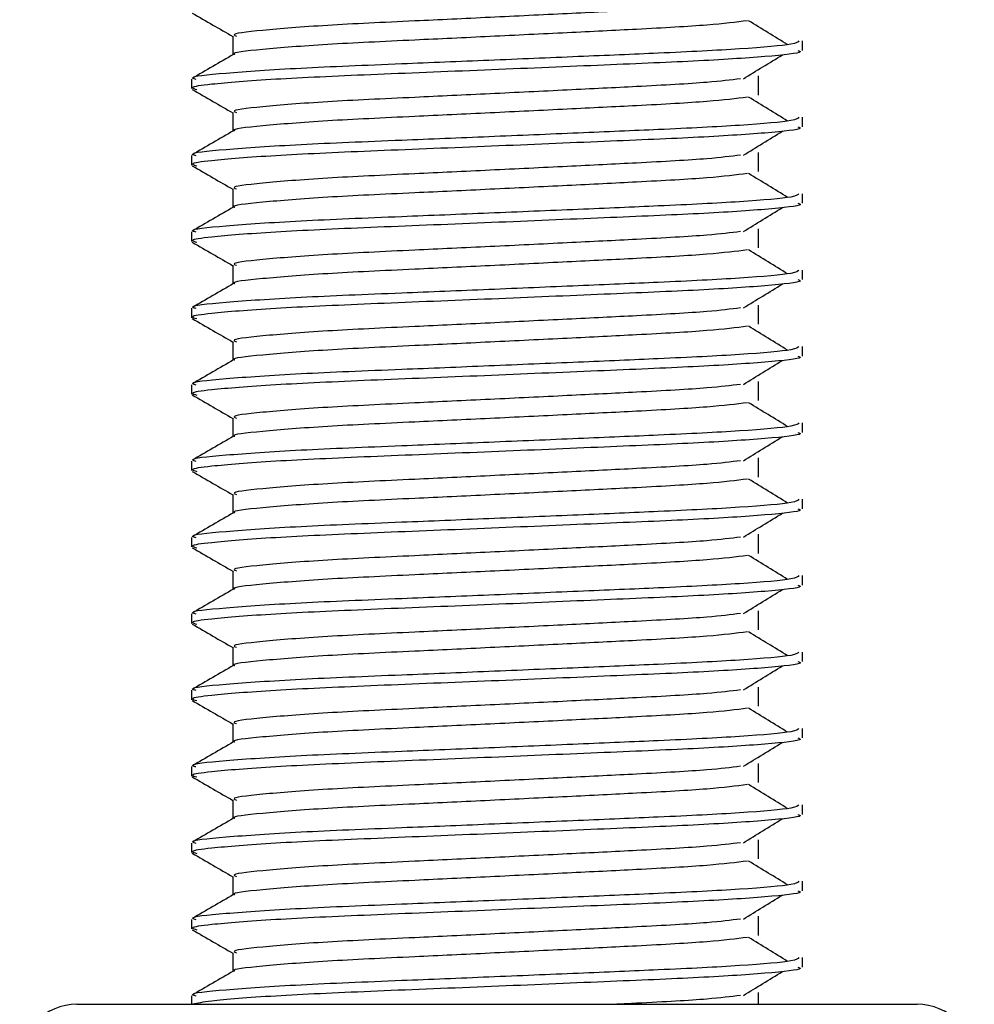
# Model space of a CAD drawing. Header units: millimetres. Extents: x 0 to 420, y 0 to 297.
# Tile 59 of 79: x 308.37 to 309.62, y 196.48 to 197.77. Entities that reach past the tile are written whole.
import ezdxf

# ---------------------------------------------------------------- set-up
doc = ezdxf.new("R2010")
doc.units = ezdxf.units.MM

msp = doc.modelspace()

# ---------------------------------------------------------------- linework, layer by layer
at = {"color": 7, "linetype": 'Continuous', "lineweight": 25}
for p, q in [((308.64478, 197.7482), (308.64478, 197.72372)), ((309.39066, 197.72937), (309.39066, 197.74185)), ((309.33308, 197.67097), (309.33308, 197.69597)), ((308.59066, 197.69184), (308.59066, 197.67935)), ((308.64478, 197.6482), (308.64478, 197.62372)), ((309.39066, 197.62937), (309.39066, 197.64185)), ((308.59066, 197.59184), (308.59066, 197.57935)), ((309.33308, 197.57097), (309.33308, 197.59597)), ((308.64478, 197.5482), (308.64478, 197.52372)), ((309.39066, 197.52937), (309.39066, 197.54185)), ((308.59066, 197.49184), (308.59066, 197.47935)), ((309.33308, 197.47097), (309.33308, 197.49597)), ((308.64478, 197.4482), (308.64478, 197.42372)), ((309.39066, 197.42937), (309.39066, 197.44185)), ((308.59066, 197.39184), (308.59066, 197.37935)), ((309.33308, 197.37097), (309.33308, 197.39597)), ((308.64478, 197.3482), (308.64478, 197.32372)), ((309.39066, 197.32937), (309.39066, 197.34185)), ((309.33308, 197.27097), (309.33308, 197.29597)), ((308.59066, 197.29184), (308.59066, 197.27935)), ((308.64478, 197.2482), (308.64478, 197.22372)), ((309.39066, 197.22937), (309.39066, 197.24185)), ((308.59066, 197.19184), (308.59066, 197.17935)), ((309.33308, 197.17097), (309.33308, 197.19597)), ((308.64478, 197.1482), (308.64478, 197.12372)), ((309.39066, 197.12937), (309.39066, 197.14185)), ((308.59066, 197.09184), (308.59066, 197.07935)), ((309.33308, 197.07097), (309.33308, 197.09597)), ((308.64478, 197.0482), (308.64478, 197.02372)), ((309.39066, 197.02937), (309.39066, 197.04185)), ((308.59066, 196.99184), (308.59066, 196.97935)), ((309.33308, 196.97097), (309.33308, 196.99597)), ((308.64478, 196.9482), (308.64478, 196.92372)), ((309.39066, 196.92937), (309.39066, 196.94185)), ((309.33308, 196.87097), (309.33308, 196.89597)), ((308.59066, 196.89184), (308.59066, 196.87935)), ((308.64478, 196.8482), (308.64478, 196.82372)), ((309.39066, 196.82937), (309.39066, 196.84185)), ((308.59066, 196.79184), (308.59066, 196.77935)), ((309.33308, 196.77097), (309.33308, 196.79597)), ((308.64478, 196.7482), (308.64478, 196.72372)), ((309.39066, 196.72937), (309.39066, 196.74185)), ((308.59066, 196.69184), (308.59066, 196.67935)), ((309.33308, 196.67097), (309.33308, 196.69597)), ((308.64478, 196.6482), (308.64478, 196.62372)), ((309.39066, 196.62937), (309.39066, 196.64185)), ((308.59066, 196.59184), (308.59066, 196.57935)), ((309.33308, 196.57097), (309.33308, 196.59597)), ((308.64478, 196.5482), (308.64478, 196.52372)), ((309.39066, 196.52937), (309.39066, 196.54185)), ((309.33308, 196.4807), (309.33308, 196.49597)), ((308.59066, 196.49184), (308.59066, 196.4807)), ((308.44066, 196.4807), (309.54066, 196.4807))]:
    msp.add_line(p, q, dxfattribs=at)
for centre, start, end in [((308.44066, 196.4057), 90, 180), ((309.54066, 196.4057), 0, 90)]:
    msp.add_arc(centre, 0.075, start, end, dxfattribs=at)
for points, knots in [([(309.30939, 197.79227), (309.29666, 197.79067), (309.26777, 197.78703), (309.18295, 197.78241), (309.08318, 197.77749), (308.9819, 197.77256), (308.87162, 197.76736), (308.76141, 197.76226), (308.67934, 197.75555), (308.64102, 197.75111), (308.64808, 197.74861), (308.64946, 197.74812)], [0, 0, 0, 0, 0.1028652, 0.233268, 0.3371731, 0.4438505, 0.5487917, 0.6853047, 0.8274414, 0.9661113, 1, 1, 1, 1]), ([(308.59161, 197.77836), (308.60065, 197.77313), (308.61838, 197.76287), (308.6361, 197.75261), (308.64478, 197.74758)], [0, 0, 0, 0, 0.5102373, 1, 1, 1, 1]), ([(309.31865, 197.76826), (309.30346, 197.76632), (309.27237, 197.76234), (309.18313, 197.75741), (309.08314, 197.75249), (308.9819, 197.74756), (308.87167, 197.74236), (308.76116, 197.73726), (308.68032, 197.73055), (308.64195, 197.72647), (308.64688, 197.72434), (308.64717, 197.72422)], [0, 0, 0, 0, 0.1249493, 0.2558292, 0.3601144, 0.4671821, 0.5725071, 0.7095196, 0.8521762, 0.9913534, 1, 1, 1, 1]), ([(309.37124, 197.73693), (309.36274, 197.74215), (309.34573, 197.75259), (309.32868, 197.76302), (309.32016, 197.76824)], [0, 0, 0, 0, 0.50001, 1, 1, 1, 1]), ([(309.38587, 197.74185), (309.3848, 197.74043), (309.38227, 197.7371), (309.31569, 197.7312), (309.21404, 197.72616), (309.09742, 197.72124), (308.98059, 197.71631), (308.85297, 197.71111), (308.72555, 197.70601), (308.63059, 197.6993), (308.58627, 197.69485), (308.5945, 197.69234), (308.59615, 197.69184)], [0, 0, 0, 0, 0.08848308, 0.20787331, 0.32292323, 0.41459405, 0.50870798, 0.60129187, 0.72173315, 0.84713038, 0.96947255, 1, 1, 1, 1]), ([(308.64567, 197.72423), (308.63663, 197.719), (308.61854, 197.70853), (308.60046, 197.69807), (308.59141, 197.69283)], [0, 0, 0, 0, 0.49993182, 1, 1, 1, 1]), ([(309.38476, 197.72937), (309.38634, 197.72874), (309.39263, 197.72624), (309.34756, 197.72124), (309.25494, 197.71527), (309.12344, 197.7099), (308.97276, 197.70341), (308.82155, 197.69752), (308.69214, 197.69163), (308.61753, 197.68547), (308.58683, 197.68136), (308.59475, 197.67908), (308.59759, 197.67826)], [0, 0, 0, 0, 0.0392666, 0.1562284, 0.2718014, 0.3845301, 0.5018235, 0.621601, 0.7409455, 0.8637639, 0.9510971, 1, 1, 1, 1]), ([(309.31325, 197.69225), (309.32175, 197.69747), (309.33876, 197.70791), (309.35581, 197.71835), (309.36433, 197.72357)], [0, 0, 0, 0, 0.4999887, 1, 1, 1, 1]), ([(309.30939, 197.69227), (309.29666, 197.69067), (309.26777, 197.68703), (309.18295, 197.68241), (309.08318, 197.67749), (308.9819, 197.67256), (308.87162, 197.66736), (308.76141, 197.66226), (308.67934, 197.65555), (308.64102, 197.65111), (308.64808, 197.64861), (308.64946, 197.64812)], [0, 0, 0, 0, 0.1028652, 0.233268, 0.3371731, 0.4438505, 0.5487917, 0.6853047, 0.8274414, 0.9661113, 1, 1, 1, 1]), ([(308.59161, 197.67836), (308.60065, 197.67313), (308.61838, 197.66287), (308.6361, 197.65261), (308.64478, 197.64758)], [0, 0, 0, 0, 0.5102373, 1, 1, 1, 1]), ([(309.31865, 197.66826), (309.30346, 197.66632), (309.27237, 197.66234), (309.18313, 197.65741), (309.08314, 197.65249), (308.9819, 197.64756), (308.87167, 197.64236), (308.76116, 197.63726), (308.68032, 197.63055), (308.64195, 197.62647), (308.64688, 197.62434), (308.64717, 197.62422)], [0, 0, 0, 0, 0.1249493, 0.2558292, 0.3601144, 0.4671821, 0.5725071, 0.7095196, 0.8521762, 0.9913534, 1, 1, 1, 1]), ([(309.37124, 197.63693), (309.36274, 197.64215), (309.34573, 197.65259), (309.32868, 197.66302), (309.32016, 197.66824)], [0, 0, 0, 0, 0.50001, 1, 1, 1, 1]), ([(309.38587, 197.64185), (309.3848, 197.64043), (309.38227, 197.6371), (309.31569, 197.6312), (309.21404, 197.62616), (309.09742, 197.62124), (308.98059, 197.61631), (308.85297, 197.61111), (308.72555, 197.60601), (308.63059, 197.5993), (308.58627, 197.59485), (308.5945, 197.59234), (308.59615, 197.59184)], [0, 0, 0, 0, 0.0884831, 0.2078733, 0.3229232, 0.4145941, 0.508708, 0.6012919, 0.7217331, 0.8471304, 0.9694726, 1, 1, 1, 1]), ([(309.38476, 197.62937), (309.38634, 197.62874), (309.39263, 197.62624), (309.34756, 197.62124), (309.25494, 197.61527), (309.12344, 197.6099), (308.97276, 197.60341), (308.82155, 197.59752), (308.69214, 197.59163), (308.61753, 197.58547), (308.58683, 197.58136), (308.59475, 197.57908), (308.59759, 197.57826)], [0, 0, 0, 0, 0.03926664, 0.15622844, 0.27180144, 0.38453008, 0.50182349, 0.62160097, 0.74094547, 0.86376393, 0.95109714, 1, 1, 1, 1]), ([(308.64567, 197.62423), (308.63663, 197.619), (308.61854, 197.60853), (308.60046, 197.59807), (308.59141, 197.59283)], [0, 0, 0, 0, 0.4999318, 1, 1, 1, 1]), ([(309.31325, 197.59225), (309.32175, 197.59747), (309.33876, 197.60791), (309.35581, 197.61835), (309.36433, 197.62357)], [0, 0, 0, 0, 0.4999887, 1, 1, 1, 1]), ([(309.30939, 197.59227), (309.29666, 197.59067), (309.26777, 197.58703), (309.18295, 197.58241), (309.08318, 197.57749), (308.9819, 197.57256), (308.87162, 197.56736), (308.76141, 197.56226), (308.67934, 197.55555), (308.64102, 197.55111), (308.64808, 197.54861), (308.64946, 197.54812)], [0, 0, 0, 0, 0.1028652, 0.233268, 0.3371731, 0.4438505, 0.5487917, 0.6853047, 0.8274414, 0.9661113, 1, 1, 1, 1]), ([(308.59161, 197.57836), (308.60065, 197.57313), (308.61838, 197.56287), (308.6361, 197.55261), (308.64478, 197.54758)], [0, 0, 0, 0, 0.5102373, 1, 1, 1, 1]), ([(309.31865, 197.56826), (309.30346, 197.56632), (309.27237, 197.56234), (309.18313, 197.55741), (309.08314, 197.55249), (308.9819, 197.54756), (308.87167, 197.54236), (308.76116, 197.53726), (308.68032, 197.53055), (308.64195, 197.52647), (308.64688, 197.52434), (308.64717, 197.52422)], [0, 0, 0, 0, 0.1249493, 0.2558292, 0.3601144, 0.4671821, 0.5725071, 0.7095196, 0.8521762, 0.9913534, 1, 1, 1, 1]), ([(309.37124, 197.53693), (309.36274, 197.54215), (309.34573, 197.55259), (309.32868, 197.56302), (309.32016, 197.56824)], [0, 0, 0, 0, 0.50001003, 1, 1, 1, 1]), ([(309.38587, 197.54185), (309.3848, 197.54043), (309.38227, 197.5371), (309.31569, 197.5312), (309.21404, 197.52616), (309.09742, 197.52124), (308.98059, 197.51631), (308.85297, 197.51111), (308.72555, 197.50601), (308.63059, 197.4993), (308.58627, 197.49485), (308.5945, 197.49234), (308.59615, 197.49184)], [0, 0, 0, 0, 0.0884831, 0.2078733, 0.3229232, 0.4145941, 0.508708, 0.6012919, 0.7217331, 0.8471304, 0.9694726, 1, 1, 1, 1]), ([(309.38476, 197.52937), (309.38634, 197.52874), (309.39263, 197.52624), (309.34756, 197.52124), (309.25494, 197.51527), (309.12344, 197.5099), (308.97276, 197.50341), (308.82155, 197.49752), (308.69214, 197.49163), (308.61753, 197.48547), (308.58683, 197.48136), (308.59475, 197.47908), (308.59759, 197.47826)], [0, 0, 0, 0, 0.0392666, 0.1562284, 0.2718014, 0.3845301, 0.5018235, 0.621601, 0.7409455, 0.8637639, 0.9510971, 1, 1, 1, 1]), ([(308.64567, 197.52423), (308.63663, 197.519), (308.61854, 197.50853), (308.60046, 197.49807), (308.59141, 197.49283)], [0, 0, 0, 0, 0.4999318, 1, 1, 1, 1]), ([(309.31325, 197.49225), (309.32175, 197.49747), (309.33876, 197.50791), (309.35581, 197.51835), (309.36433, 197.52357)], [0, 0, 0, 0, 0.4999887, 1, 1, 1, 1]), ([(309.30939, 197.49227), (309.29666, 197.49067), (309.26777, 197.48703), (309.18295, 197.48241), (309.08318, 197.47749), (308.9819, 197.47256), (308.87162, 197.46736), (308.76141, 197.46226), (308.67934, 197.45555), (308.64102, 197.45111), (308.64808, 197.44861), (308.64946, 197.44812)], [0, 0, 0, 0, 0.1028652, 0.233268, 0.3371731, 0.4438505, 0.5487917, 0.6853047, 0.8274414, 0.9661113, 1, 1, 1, 1]), ([(308.59161, 197.47836), (308.60065, 197.47313), (308.61838, 197.46287), (308.6361, 197.45261), (308.64478, 197.44758)], [0, 0, 0, 0, 0.5102373, 1, 1, 1, 1]), ([(309.31865, 197.46826), (309.30346, 197.46632), (309.27237, 197.46234), (309.18313, 197.45741), (309.08314, 197.45249), (308.9819, 197.44756), (308.87167, 197.44236), (308.76116, 197.43726), (308.68032, 197.43055), (308.64195, 197.42647), (308.64688, 197.42434), (308.64717, 197.42422)], [0, 0, 0, 0, 0.1249493, 0.2558292, 0.3601144, 0.4671821, 0.5725071, 0.7095196, 0.8521762, 0.9913534, 1, 1, 1, 1]), ([(309.37124, 197.43693), (309.36274, 197.44215), (309.34573, 197.45259), (309.32868, 197.46302), (309.32016, 197.46824)], [0, 0, 0, 0, 0.50001, 1, 1, 1, 1]), ([(309.38587, 197.44185), (309.3848, 197.44043), (309.38227, 197.4371), (309.31569, 197.4312), (309.21404, 197.42616), (309.09742, 197.42124), (308.98059, 197.41631), (308.85297, 197.41111), (308.72555, 197.40601), (308.63059, 197.3993), (308.58627, 197.39485), (308.5945, 197.39234), (308.59615, 197.39184)], [0, 0, 0, 0, 0.0884831, 0.2078733, 0.3229232, 0.4145941, 0.508708, 0.6012919, 0.7217331, 0.8471304, 0.9694726, 1, 1, 1, 1]), ([(308.64567, 197.42423), (308.63663, 197.419), (308.61854, 197.40853), (308.60046, 197.39807), (308.59141, 197.39283)], [0, 0, 0, 0, 0.4999318, 1, 1, 1, 1]), ([(309.38476, 197.42937), (309.38634, 197.42874), (309.39263, 197.42624), (309.34756, 197.42124), (309.25494, 197.41527), (309.12344, 197.4099), (308.97276, 197.40341), (308.82155, 197.39752), (308.69214, 197.39163), (308.61753, 197.38547), (308.58683, 197.38136), (308.59475, 197.37908), (308.59759, 197.37826)], [0, 0, 0, 0, 0.0392666, 0.1562284, 0.2718014, 0.3845301, 0.5018235, 0.621601, 0.7409455, 0.8637639, 0.9510971, 1, 1, 1, 1]), ([(309.31325, 197.39225), (309.32175, 197.39747), (309.33876, 197.40791), (309.35581, 197.41835), (309.36433, 197.42357)], [0, 0, 0, 0, 0.4999887, 1, 1, 1, 1]), ([(309.30939, 197.39227), (309.29666, 197.39067), (309.26777, 197.38703), (309.18295, 197.38241), (309.08318, 197.37749), (308.9819, 197.37256), (308.87162, 197.36736), (308.76141, 197.36226), (308.67934, 197.35555), (308.64102, 197.35111), (308.64808, 197.34861), (308.64946, 197.34812)], [0, 0, 0, 0, 0.1028652, 0.233268, 0.3371731, 0.4438505, 0.5487917, 0.6853047, 0.8274414, 0.9661113, 1, 1, 1, 1]), ([(308.59161, 197.37836), (308.60065, 197.37313), (308.61838, 197.36287), (308.6361, 197.35261), (308.64478, 197.34758)], [0, 0, 0, 0, 0.5102373, 1, 1, 1, 1]), ([(309.31865, 197.36826), (309.30346, 197.36632), (309.27237, 197.36234), (309.18313, 197.35741), (309.08314, 197.35249), (308.9819, 197.34756), (308.87167, 197.34236), (308.76116, 197.33726), (308.68032, 197.33055), (308.64195, 197.32647), (308.64688, 197.32434), (308.64717, 197.32422)], [0, 0, 0, 0, 0.1249493, 0.2558292, 0.3601144, 0.4671821, 0.5725071, 0.7095196, 0.8521762, 0.9913534, 1, 1, 1, 1]), ([(309.37124, 197.33693), (309.36274, 197.34215), (309.34573, 197.35259), (309.32868, 197.36302), (309.32016, 197.36824)], [0, 0, 0, 0, 0.50001, 1, 1, 1, 1]), ([(309.38587, 197.34185), (309.3848, 197.34043), (309.38227, 197.3371), (309.31569, 197.3312), (309.21404, 197.32616), (309.09742, 197.32124), (308.98059, 197.31631), (308.85297, 197.31111), (308.72555, 197.30601), (308.63059, 197.2993), (308.58627, 197.29485), (308.5945, 197.29234), (308.59615, 197.29184)], [0, 0, 0, 0, 0.08848308, 0.20787331, 0.32292323, 0.41459405, 0.50870798, 0.60129187, 0.72173315, 0.84713038, 0.96947255, 1, 1, 1, 1]), ([(308.64567, 197.32423), (308.63663, 197.319), (308.61854, 197.30853), (308.60046, 197.29807), (308.59141, 197.29283)], [0, 0, 0, 0, 0.4999318, 1, 1, 1, 1]), ([(309.38476, 197.32937), (309.38634, 197.32874), (309.39263, 197.32624), (309.34756, 197.32124), (309.25494, 197.31527), (309.12344, 197.3099), (308.97276, 197.30341), (308.82155, 197.29752), (308.69214, 197.29163), (308.61753, 197.28547), (308.58683, 197.28136), (308.59475, 197.27908), (308.59759, 197.27826)], [0, 0, 0, 0, 0.03926664, 0.15622844, 0.27180144, 0.38453008, 0.50182349, 0.62160097, 0.74094547, 0.86376393, 0.95109714, 1, 1, 1, 1]), ([(309.31325, 197.29225), (309.32175, 197.29747), (309.33876, 197.30791), (309.35581, 197.31835), (309.36433, 197.32357)], [0, 0, 0, 0, 0.49998865, 1, 1, 1, 1]), ([(309.30939, 197.29227), (309.29666, 197.29067), (309.26777, 197.28703), (309.18295, 197.28241), (309.08318, 197.27749), (308.9819, 197.27256), (308.87162, 197.26736), (308.76141, 197.26226), (308.67934, 197.25555), (308.64102, 197.25111), (308.64808, 197.24861), (308.64946, 197.24812)], [0, 0, 0, 0, 0.1028652, 0.233268, 0.3371731, 0.4438505, 0.5487917, 0.6853047, 0.8274414, 0.9661113, 1, 1, 1, 1]), ([(308.59161, 197.27836), (308.60065, 197.27313), (308.61838, 197.26287), (308.6361, 197.25261), (308.64478, 197.24758)], [0, 0, 0, 0, 0.5102373, 1, 1, 1, 1]), ([(309.31865, 197.26826), (309.30346, 197.26632), (309.27237, 197.26234), (309.18313, 197.25741), (309.08314, 197.25249), (308.9819, 197.24756), (308.87167, 197.24236), (308.76116, 197.23726), (308.68032, 197.23055), (308.64195, 197.22647), (308.64688, 197.22434), (308.64717, 197.22422)], [0, 0, 0, 0, 0.1249493, 0.2558292, 0.3601144, 0.4671821, 0.5725071, 0.7095196, 0.8521762, 0.9913534, 1, 1, 1, 1]), ([(309.37124, 197.23693), (309.36274, 197.24215), (309.34573, 197.25259), (309.32868, 197.26302), (309.32016, 197.26824)], [0, 0, 0, 0, 0.50001, 1, 1, 1, 1]), ([(309.38587, 197.24185), (309.3848, 197.24043), (309.38227, 197.2371), (309.31569, 197.2312), (309.21404, 197.22616), (309.09742, 197.22124), (308.98059, 197.21631), (308.85297, 197.21111), (308.72555, 197.20601), (308.63059, 197.1993), (308.58627, 197.19485), (308.5945, 197.19234), (308.59615, 197.19184)], [0, 0, 0, 0, 0.08848308, 0.20787331, 0.32292323, 0.41459405, 0.50870798, 0.60129187, 0.72173315, 0.84713038, 0.96947255, 1, 1, 1, 1]), ([(308.64567, 197.22423), (308.63663, 197.219), (308.61854, 197.20853), (308.60046, 197.19807), (308.59141, 197.19283)], [0, 0, 0, 0, 0.4999318, 1, 1, 1, 1]), ([(309.38476, 197.22937), (309.38634, 197.22874), (309.39263, 197.22624), (309.34756, 197.22124), (309.25494, 197.21527), (309.12344, 197.2099), (308.97276, 197.20341), (308.82155, 197.19752), (308.69214, 197.19163), (308.61753, 197.18547), (308.58683, 197.18136), (308.59475, 197.17908), (308.59759, 197.17826)], [0, 0, 0, 0, 0.0392666, 0.1562284, 0.2718014, 0.3845301, 0.5018235, 0.621601, 0.7409455, 0.8637639, 0.9510971, 1, 1, 1, 1]), ([(309.31325, 197.19225), (309.32175, 197.19747), (309.33876, 197.20791), (309.35581, 197.21835), (309.36433, 197.22357)], [0, 0, 0, 0, 0.4999887, 1, 1, 1, 1]), ([(309.30939, 197.19227), (309.29666, 197.19067), (309.26777, 197.18703), (309.18295, 197.18241), (309.08318, 197.17749), (308.9819, 197.17256), (308.87162, 197.16736), (308.76141, 197.16226), (308.67934, 197.15555), (308.64102, 197.15111), (308.64808, 197.14861), (308.64946, 197.14812)], [0, 0, 0, 0, 0.1028652, 0.233268, 0.3371731, 0.4438505, 0.5487917, 0.6853047, 0.8274414, 0.9661113, 1, 1, 1, 1]), ([(308.59161, 197.17836), (308.60065, 197.17313), (308.61838, 197.16287), (308.6361, 197.15261), (308.64478, 197.14758)], [0, 0, 0, 0, 0.5102373, 1, 1, 1, 1]), ([(309.31865, 197.16826), (309.30346, 197.16632), (309.27237, 197.16234), (309.18313, 197.15741), (309.08314, 197.15249), (308.9819, 197.14756), (308.87167, 197.14236), (308.76116, 197.13726), (308.68032, 197.13055), (308.64195, 197.12647), (308.64688, 197.12434), (308.64717, 197.12422)], [0, 0, 0, 0, 0.1249493, 0.2558292, 0.3601144, 0.4671821, 0.5725071, 0.7095196, 0.8521762, 0.9913534, 1, 1, 1, 1]), ([(309.37124, 197.13693), (309.36274, 197.14215), (309.34573, 197.15259), (309.32868, 197.16302), (309.32016, 197.16824)], [0, 0, 0, 0, 0.50001, 1, 1, 1, 1]), ([(309.38587, 197.14185), (309.3848, 197.14043), (309.38227, 197.1371), (309.31569, 197.1312), (309.21404, 197.12616), (309.09742, 197.12124), (308.98059, 197.11631), (308.85297, 197.11111), (308.72555, 197.10601), (308.63059, 197.0993), (308.58627, 197.09485), (308.5945, 197.09234), (308.59615, 197.09184)], [0, 0, 0, 0, 0.0884831, 0.2078733, 0.3229232, 0.4145941, 0.508708, 0.6012919, 0.7217331, 0.8471304, 0.9694726, 1, 1, 1, 1]), ([(309.38476, 197.12937), (309.38634, 197.12874), (309.39263, 197.12624), (309.34756, 197.12124), (309.25494, 197.11527), (309.12344, 197.1099), (308.97276, 197.10341), (308.82155, 197.09752), (308.69214, 197.09163), (308.61753, 197.08547), (308.58683, 197.08136), (308.59475, 197.07908), (308.59759, 197.07826)], [0, 0, 0, 0, 0.0392666, 0.1562284, 0.2718014, 0.3845301, 0.5018235, 0.621601, 0.7409455, 0.8637639, 0.9510971, 1, 1, 1, 1]), ([(308.64567, 197.12423), (308.63663, 197.119), (308.61854, 197.10853), (308.60046, 197.09807), (308.59141, 197.09283)], [0, 0, 0, 0, 0.49993182, 1, 1, 1, 1]), ([(309.31325, 197.09225), (309.32175, 197.09747), (309.33876, 197.10791), (309.35581, 197.11835), (309.36433, 197.12357)], [0, 0, 0, 0, 0.49998865, 1, 1, 1, 1]), ([(309.30939, 197.09227), (309.29666, 197.09067), (309.26777, 197.08703), (309.18295, 197.08241), (309.08318, 197.07749), (308.9819, 197.07256), (308.87162, 197.06736), (308.76141, 197.06226), (308.67934, 197.05555), (308.64102, 197.05111), (308.64808, 197.04861), (308.64946, 197.04812)], [0, 0, 0, 0, 0.1028652, 0.233268, 0.3371731, 0.4438505, 0.5487917, 0.6853047, 0.8274414, 0.9661113, 1, 1, 1, 1]), ([(308.59161, 197.07836), (308.60065, 197.07313), (308.61838, 197.06287), (308.6361, 197.05261), (308.64478, 197.04758)], [0, 0, 0, 0, 0.5102373, 1, 1, 1, 1]), ([(309.31865, 197.06826), (309.30346, 197.06632), (309.27237, 197.06234), (309.18313, 197.05741), (309.08314, 197.05249), (308.9819, 197.04756), (308.87167, 197.04236), (308.76116, 197.03726), (308.68032, 197.03055), (308.64195, 197.02647), (308.64688, 197.02434), (308.64717, 197.02422)], [0, 0, 0, 0, 0.1249493, 0.2558292, 0.3601144, 0.4671821, 0.5725071, 0.7095196, 0.8521762, 0.9913534, 1, 1, 1, 1]), ([(309.37124, 197.03693), (309.36274, 197.04215), (309.34573, 197.05259), (309.32868, 197.06302), (309.32016, 197.06824)], [0, 0, 0, 0, 0.50001, 1, 1, 1, 1]), ([(309.38587, 197.04185), (309.3848, 197.04043), (309.38227, 197.0371), (309.31569, 197.0312), (309.21404, 197.02616), (309.09742, 197.02124), (308.98059, 197.01631), (308.85297, 197.01111), (308.72555, 197.00601), (308.63059, 196.9993), (308.58627, 196.99485), (308.5945, 196.99234), (308.59615, 196.99184)], [0, 0, 0, 0, 0.0884831, 0.2078733, 0.3229232, 0.4145941, 0.508708, 0.6012919, 0.7217331, 0.8471304, 0.9694726, 1, 1, 1, 1]), ([(308.64567, 197.02423), (308.63663, 197.019), (308.61854, 197.00853), (308.60046, 196.99807), (308.59141, 196.99283)], [0, 0, 0, 0, 0.4999318, 1, 1, 1, 1]), ([(309.38476, 197.02937), (309.38634, 197.02874), (309.39263, 197.02624), (309.34756, 197.02124), (309.25494, 197.01527), (309.12344, 197.0099), (308.97276, 197.00341), (308.82155, 196.99752), (308.69214, 196.99163), (308.61753, 196.98547), (308.58683, 196.98136), (308.59475, 196.97908), (308.59759, 196.97826)], [0, 0, 0, 0, 0.0392666, 0.1562284, 0.2718014, 0.3845301, 0.5018235, 0.621601, 0.7409455, 0.8637639, 0.9510971, 1, 1, 1, 1]), ([(309.31325, 196.99225), (309.32175, 196.99747), (309.33876, 197.00791), (309.35581, 197.01835), (309.36433, 197.02357)], [0, 0, 0, 0, 0.49998865, 1, 1, 1, 1]), ([(309.30939, 196.99227), (309.29666, 196.99067), (309.26777, 196.98703), (309.18295, 196.98241), (309.08318, 196.97749), (308.9819, 196.97256), (308.87162, 196.96736), (308.76141, 196.96226), (308.67934, 196.95555), (308.64102, 196.95111), (308.64808, 196.94861), (308.64946, 196.94812)], [0, 0, 0, 0, 0.1028652, 0.233268, 0.3371731, 0.4438505, 0.5487917, 0.6853047, 0.8274414, 0.9661113, 1, 1, 1, 1]), ([(308.59161, 196.97836), (308.60065, 196.97313), (308.61838, 196.96287), (308.6361, 196.95261), (308.64478, 196.94758)], [0, 0, 0, 0, 0.51023729, 1, 1, 1, 1]), ([(309.31865, 196.96826), (309.30346, 196.96632), (309.27237, 196.96234), (309.18313, 196.95741), (309.08314, 196.95249), (308.9819, 196.94756), (308.87167, 196.94236), (308.76116, 196.93726), (308.68032, 196.93055), (308.64195, 196.92647), (308.64688, 196.92434), (308.64717, 196.92422)], [0, 0, 0, 0, 0.1249493, 0.2558292, 0.3601144, 0.4671821, 0.5725071, 0.7095196, 0.8521762, 0.9913534, 1, 1, 1, 1]), ([(309.37124, 196.93693), (309.36274, 196.94215), (309.34573, 196.95259), (309.32868, 196.96302), (309.32016, 196.96824)], [0, 0, 0, 0, 0.50001, 1, 1, 1, 1]), ([(309.38587, 196.94185), (309.3848, 196.94043), (309.38227, 196.9371), (309.31569, 196.9312), (309.21404, 196.92616), (309.09742, 196.92124), (308.98059, 196.91631), (308.85297, 196.91111), (308.72555, 196.90601), (308.63059, 196.8993), (308.58627, 196.89485), (308.5945, 196.89234), (308.59615, 196.89184)], [0, 0, 0, 0, 0.0884831, 0.2078733, 0.3229232, 0.4145941, 0.508708, 0.6012919, 0.7217331, 0.8471304, 0.9694726, 1, 1, 1, 1]), ([(308.64567, 196.92423), (308.63663, 196.919), (308.61854, 196.90853), (308.60046, 196.89807), (308.59141, 196.89283)], [0, 0, 0, 0, 0.4999318, 1, 1, 1, 1]), ([(309.38476, 196.92937), (309.38634, 196.92874), (309.39263, 196.92624), (309.34756, 196.92124), (309.25494, 196.91527), (309.12344, 196.9099), (308.97276, 196.90341), (308.82155, 196.89752), (308.69214, 196.89163), (308.61753, 196.88547), (308.58683, 196.88136), (308.59475, 196.87908), (308.59759, 196.87826)], [0, 0, 0, 0, 0.0392666, 0.1562284, 0.2718014, 0.3845301, 0.5018235, 0.621601, 0.7409455, 0.8637639, 0.9510971, 1, 1, 1, 1]), ([(309.31325, 196.89225), (309.32175, 196.89747), (309.33876, 196.90791), (309.35581, 196.91835), (309.36433, 196.92357)], [0, 0, 0, 0, 0.4999887, 1, 1, 1, 1]), ([(309.30939, 196.89227), (309.29666, 196.89067), (309.26777, 196.88703), (309.18295, 196.88241), (309.08318, 196.87749), (308.9819, 196.87256), (308.87162, 196.86736), (308.76141, 196.86226), (308.67934, 196.85555), (308.64102, 196.85111), (308.64808, 196.84861), (308.64946, 196.84812)], [0, 0, 0, 0, 0.1028652, 0.233268, 0.3371731, 0.4438505, 0.5487917, 0.6853047, 0.8274414, 0.9661113, 1, 1, 1, 1]), ([(308.59161, 196.87836), (308.60065, 196.87313), (308.61838, 196.86287), (308.6361, 196.85261), (308.64478, 196.84758)], [0, 0, 0, 0, 0.5102373, 1, 1, 1, 1]), ([(309.31865, 196.86826), (309.30346, 196.86632), (309.27237, 196.86234), (309.18313, 196.85741), (309.08314, 196.85249), (308.9819, 196.84756), (308.87167, 196.84236), (308.76116, 196.83726), (308.68032, 196.83055), (308.64195, 196.82647), (308.64688, 196.82434), (308.64717, 196.82422)], [0, 0, 0, 0, 0.1249493, 0.2558292, 0.3601144, 0.4671821, 0.5725071, 0.7095196, 0.8521762, 0.9913534, 1, 1, 1, 1]), ([(309.37124, 196.83693), (309.36274, 196.84215), (309.34573, 196.85259), (309.32868, 196.86302), (309.32016, 196.86824)], [0, 0, 0, 0, 0.50001, 1, 1, 1, 1]), ([(309.38587, 196.84185), (309.3848, 196.84043), (309.38227, 196.8371), (309.31569, 196.8312), (309.21404, 196.82616), (309.09742, 196.82124), (308.98059, 196.81631), (308.85297, 196.81111), (308.72555, 196.80601), (308.63059, 196.7993), (308.58627, 196.79485), (308.5945, 196.79234), (308.59615, 196.79184)], [0, 0, 0, 0, 0.0884831, 0.2078733, 0.3229232, 0.4145941, 0.508708, 0.6012919, 0.7217331, 0.8471304, 0.9694726, 1, 1, 1, 1]), ([(308.64567, 196.82423), (308.63663, 196.819), (308.61854, 196.80853), (308.60046, 196.79807), (308.59141, 196.79283)], [0, 0, 0, 0, 0.4999318, 1, 1, 1, 1]), ([(309.38476, 196.82937), (309.38634, 196.82874), (309.39263, 196.82624), (309.34756, 196.82124), (309.25494, 196.81527), (309.12344, 196.8099), (308.97276, 196.80341), (308.82155, 196.79752), (308.69214, 196.79163), (308.61753, 196.78547), (308.58683, 196.78136), (308.59475, 196.77908), (308.59759, 196.77826)], [0, 0, 0, 0, 0.0392666, 0.1562284, 0.2718014, 0.3845301, 0.5018235, 0.621601, 0.7409455, 0.8637639, 0.9510971, 1, 1, 1, 1]), ([(309.31325, 196.79225), (309.32175, 196.79747), (309.33876, 196.80791), (309.35581, 196.81835), (309.36433, 196.82357)], [0, 0, 0, 0, 0.49998865, 1, 1, 1, 1]), ([(309.30939, 196.79227), (309.29666, 196.79067), (309.26777, 196.78703), (309.18295, 196.78241), (309.08318, 196.77749), (308.9819, 196.77256), (308.87162, 196.76736), (308.76141, 196.76226), (308.67934, 196.75555), (308.64102, 196.75111), (308.64808, 196.74861), (308.64946, 196.74812)], [0, 0, 0, 0, 0.1028652, 0.233268, 0.3371731, 0.4438505, 0.5487917, 0.6853047, 0.8274414, 0.9661113, 1, 1, 1, 1]), ([(308.59161, 196.77836), (308.60065, 196.77313), (308.61838, 196.76287), (308.6361, 196.75261), (308.64478, 196.74758)], [0, 0, 0, 0, 0.5102373, 1, 1, 1, 1]), ([(309.31865, 196.76826), (309.30346, 196.76632), (309.27237, 196.76234), (309.18313, 196.75741), (309.08314, 196.75249), (308.9819, 196.74756), (308.87167, 196.74236), (308.76116, 196.73726), (308.68032, 196.73055), (308.64195, 196.72647), (308.64688, 196.72434), (308.64717, 196.72422)], [0, 0, 0, 0, 0.12494928, 0.25582918, 0.3601144, 0.46718207, 0.57250713, 0.70951956, 0.8521762, 0.99135341, 1, 1, 1, 1]), ([(309.37124, 196.73693), (309.36274, 196.74215), (309.34573, 196.75259), (309.32868, 196.76302), (309.32016, 196.76824)], [0, 0, 0, 0, 0.50001, 1, 1, 1, 1]), ([(309.38587, 196.74185), (309.3848, 196.74043), (309.38227, 196.7371), (309.31569, 196.7312), (309.21404, 196.72616), (309.09742, 196.72124), (308.98059, 196.71631), (308.85297, 196.71111), (308.72555, 196.70601), (308.63059, 196.6993), (308.58627, 196.69485), (308.5945, 196.69234), (308.59615, 196.69184)], [0, 0, 0, 0, 0.0884831, 0.2078733, 0.3229232, 0.4145941, 0.508708, 0.6012919, 0.7217331, 0.8471304, 0.9694726, 1, 1, 1, 1]), ([(309.38476, 196.72937), (309.38634, 196.72874), (309.39263, 196.72624), (309.34756, 196.72124), (309.25494, 196.71527), (309.12344, 196.7099), (308.97276, 196.70341), (308.82155, 196.69752), (308.69214, 196.69163), (308.61753, 196.68547), (308.58683, 196.68136), (308.59475, 196.67908), (308.59759, 196.67826)], [0, 0, 0, 0, 0.0392666, 0.1562284, 0.2718014, 0.3845301, 0.5018235, 0.621601, 0.7409455, 0.8637639, 0.9510971, 1, 1, 1, 1]), ([(308.64567, 196.72423), (308.63663, 196.719), (308.61854, 196.70853), (308.60046, 196.69807), (308.59141, 196.69283)], [0, 0, 0, 0, 0.4999318, 1, 1, 1, 1]), ([(309.31325, 196.69225), (309.32175, 196.69747), (309.33876, 196.70791), (309.35581, 196.71835), (309.36433, 196.72357)], [0, 0, 0, 0, 0.4999887, 1, 1, 1, 1]), ([(309.30939, 196.69227), (309.29666, 196.69067), (309.26777, 196.68703), (309.18295, 196.68241), (309.08318, 196.67749), (308.9819, 196.67256), (308.87162, 196.66736), (308.76141, 196.66226), (308.67934, 196.65555), (308.64102, 196.65111), (308.64808, 196.64861), (308.64946, 196.64812)], [0, 0, 0, 0, 0.1028652, 0.233268, 0.3371731, 0.4438505, 0.5487917, 0.6853047, 0.8274414, 0.9661113, 1, 1, 1, 1]), ([(308.59161, 196.67836), (308.60065, 196.67313), (308.61838, 196.66287), (308.6361, 196.65261), (308.64478, 196.64758)], [0, 0, 0, 0, 0.5102373, 1, 1, 1, 1]), ([(309.31865, 196.66826), (309.30346, 196.66632), (309.27237, 196.66234), (309.18313, 196.65741), (309.08314, 196.65249), (308.9819, 196.64756), (308.87167, 196.64236), (308.76116, 196.63726), (308.68032, 196.63055), (308.64195, 196.62647), (308.64688, 196.62434), (308.64717, 196.62422)], [0, 0, 0, 0, 0.1249493, 0.2558292, 0.3601144, 0.4671821, 0.5725071, 0.7095196, 0.8521762, 0.9913534, 1, 1, 1, 1]), ([(309.37124, 196.63693), (309.36274, 196.64215), (309.34573, 196.65259), (309.32868, 196.66302), (309.32016, 196.66824)], [0, 0, 0, 0, 0.50001, 1, 1, 1, 1]), ([(309.38587, 196.64185), (309.3848, 196.64043), (309.38227, 196.6371), (309.31569, 196.6312), (309.21404, 196.62616), (309.09742, 196.62124), (308.98059, 196.61631), (308.85297, 196.61111), (308.72555, 196.60601), (308.63059, 196.5993), (308.58627, 196.59485), (308.5945, 196.59234), (308.59615, 196.59184)], [0, 0, 0, 0, 0.08848308, 0.20787331, 0.32292323, 0.41459405, 0.50870798, 0.60129187, 0.72173315, 0.84713038, 0.96947255, 1, 1, 1, 1]), ([(308.64567, 196.62423), (308.63663, 196.619), (308.61854, 196.60853), (308.60046, 196.59807), (308.59141, 196.59283)], [0, 0, 0, 0, 0.4999318, 1, 1, 1, 1]), ([(309.38476, 196.62937), (309.38634, 196.62874), (309.39263, 196.62624), (309.34756, 196.62124), (309.25494, 196.61527), (309.12344, 196.6099), (308.97276, 196.60341), (308.82155, 196.59752), (308.69214, 196.59163), (308.61753, 196.58547), (308.58683, 196.58136), (308.59475, 196.57908), (308.59759, 196.57826)], [0, 0, 0, 0, 0.0392666, 0.1562284, 0.2718014, 0.3845301, 0.5018235, 0.621601, 0.7409455, 0.8637639, 0.9510971, 1, 1, 1, 1]), ([(309.31325, 196.59225), (309.32175, 196.59747), (309.33876, 196.60791), (309.35581, 196.61835), (309.36433, 196.62357)], [0, 0, 0, 0, 0.4999887, 1, 1, 1, 1]), ([(309.30939, 196.59227), (309.29666, 196.59067), (309.26777, 196.58703), (309.18295, 196.58241), (309.08318, 196.57749), (308.9819, 196.57256), (308.87162, 196.56736), (308.76141, 196.56226), (308.67934, 196.55555), (308.64102, 196.55111), (308.64808, 196.54861), (308.64946, 196.54812)], [0, 0, 0, 0, 0.1028652, 0.233268, 0.3371731, 0.4438505, 0.5487917, 0.6853047, 0.8274414, 0.9661113, 1, 1, 1, 1]), ([(308.59161, 196.57836), (308.60065, 196.57313), (308.61838, 196.56287), (308.6361, 196.55261), (308.64478, 196.54758)], [0, 0, 0, 0, 0.5102373, 1, 1, 1, 1]), ([(309.31865, 196.56826), (309.30346, 196.56632), (309.27237, 196.56234), (309.18313, 196.55741), (309.08314, 196.55249), (308.9819, 196.54756), (308.87167, 196.54236), (308.76116, 196.53726), (308.68032, 196.53055), (308.64195, 196.52647), (308.64688, 196.52434), (308.64717, 196.52422)], [0, 0, 0, 0, 0.1249493, 0.2558292, 0.3601144, 0.4671821, 0.5725071, 0.7095196, 0.8521762, 0.9913534, 1, 1, 1, 1]), ([(309.37124, 196.53693), (309.36274, 196.54215), (309.34573, 196.55259), (309.32868, 196.56302), (309.32016, 196.56824)], [0, 0, 0, 0, 0.50001, 1, 1, 1, 1]), ([(309.38587, 196.54185), (309.3848, 196.54043), (309.38227, 196.5371), (309.31569, 196.5312), (309.21404, 196.52616), (309.09742, 196.52124), (308.98059, 196.51631), (308.85297, 196.51111), (308.72555, 196.50601), (308.63059, 196.4993), (308.58627, 196.49485), (308.5945, 196.49234), (308.59615, 196.49184)], [0, 0, 0, 0, 0.08848308, 0.20787331, 0.32292323, 0.41459405, 0.50870798, 0.60129187, 0.72173315, 0.84713038, 0.96947255, 1, 1, 1, 1]), ([(308.64567, 196.52423), (308.63663, 196.519), (308.61854, 196.50853), (308.60046, 196.49807), (308.59141, 196.49283)], [0, 0, 0, 0, 0.49993182, 1, 1, 1, 1]), ([(309.38476, 196.52937), (309.38634, 196.52874), (309.39263, 196.52624), (309.34756, 196.52124), (309.25494, 196.51527), (309.12342, 196.5099), (308.97284, 196.50341), (308.82124, 196.49752), (308.69329, 196.49162), (308.61365, 196.48549), (308.59847, 196.48211), (308.59216, 196.4807)], [0, 0, 0, 0, 0.0412856, 0.1642613, 0.2857767, 0.4043016, 0.5276259, 0.653562, 0.7790429, 0.9081764, 1, 1, 1, 1]), ([(309.31325, 196.49225), (309.32175, 196.49747), (309.33876, 196.50791), (309.35581, 196.51835), (309.36433, 196.52357)], [0, 0, 0, 0, 0.4999887, 1, 1, 1, 1]), ([(309.30939, 196.49227), (309.29652, 196.49066), (309.26731, 196.48702), (309.20324, 196.48347), (309.15613, 196.48113), (309.1474, 196.4807)], [0, 0, 0, 0, 0.3912348, 0.8872059, 1, 1, 1, 1])]:
    msp.add_open_spline(points, degree=3, knots=knots, dxfattribs=at)

doc.saveas('drawing.dxf')
